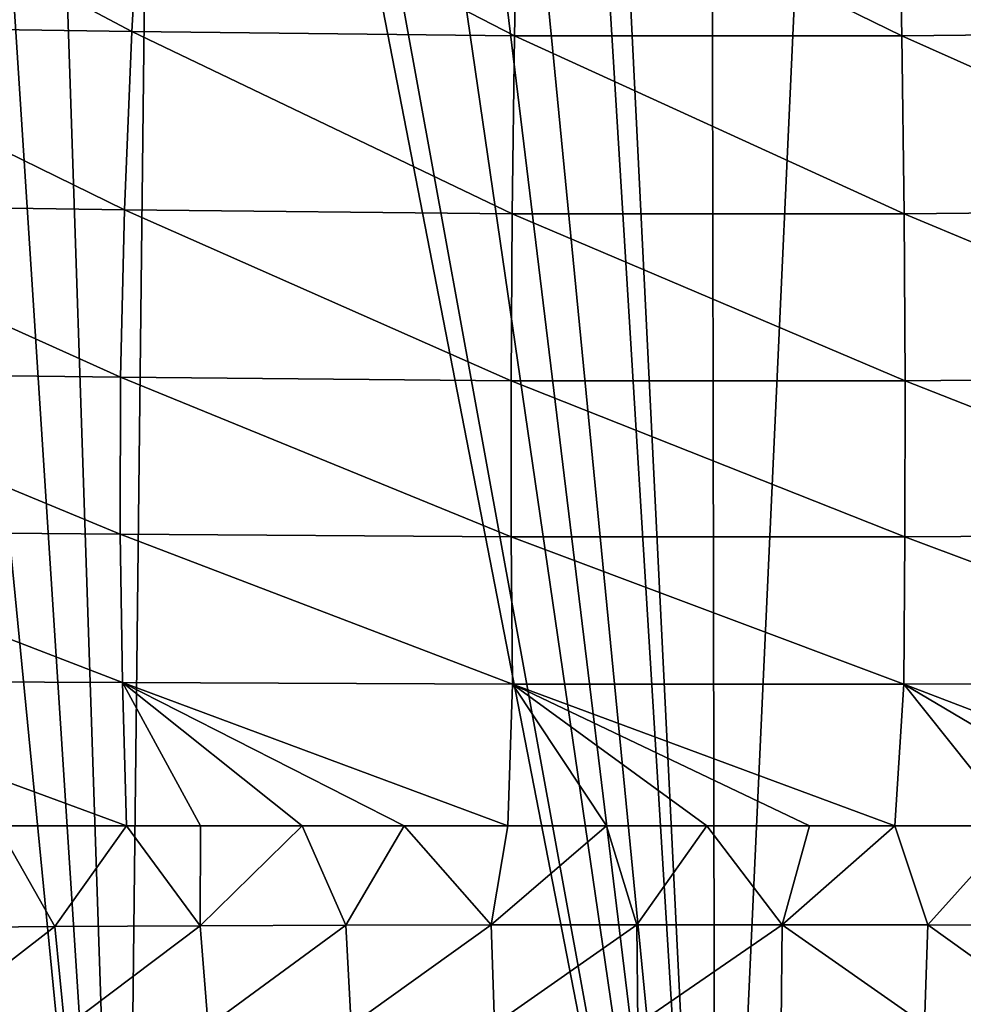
# Model space of a CAD drawing. Header units: metres. Extents: x -109 to 109, y -19 to 107.
# Tile 111 of 256: x -8 to 3, y 9 to 21. Entities that reach past the tile are written whole.
import ezdxf

# ---------------------------------------------------------------- set-up
doc = ezdxf.new("R2010")
doc.units = ezdxf.units.M
doc.layers.add('solid_21_412_310_XXX', color=7, linetype='CONTINUOUS')

msp = doc.modelspace()

# ---------------------------------------------------------------- linework, layer by layer
at = {"layer": 'solid_21_412_310_XXX'}
for points in [[(0.06898, 0.889927, 17.499998), (0.006606, 35.506176, 17.5), (-1.639499, 35.41711, 17.498882)], [(0.06898, 0.889927, 17.499998), (1.652565, 35.415668, 17.498865), (0.006606, 35.506176, 17.5)], [(0.06898, 0.889927, 17.499998), (-2.052655, 35.366463, 17.498247), (-3.268736, 35.150024, 17.495558)], [(0.06898, 0.889927, 17.499998), (-1.639499, 35.41711, 17.498882), (-2.052655, 35.366463, 17.498247)], [(0.06898, 0.889927, 17.499998), (6.916306, 0.889763, 17.48011), (1.652565, 35.415668, 17.498865)], [(6.916306, 0.889763, 17.48011), (2.055146, 35.366108, 17.498243), (1.652565, 35.415668, 17.498865)], [(6.916306, 0.889763, 17.48011), (3.281802, 35.147118, 17.495522), (2.055146, 35.366108, 17.498243)], [(0.06898, 0.889927, 17.499998), (-3.268736, 35.150024, 17.495558), (-4.070367, 34.950535, 17.493111)], [(0.06898, 0.889927, 17.499998), (-4.070367, 34.950535, 17.493111), (-4.853788, 34.709663, 17.490204)], [(0.06898, 0.889927, 17.499998), (-4.853788, 34.709663, 17.490204), (-6.010771, 34.2658, 17.484978)], [(0.06898, 0.889927, 17.499998), (-6.010771, 34.2658, 17.484978), (-6.385907, 34.097965, 17.483044)], [(-6.765034, 0.891536, 17.48097), (-6.385907, 34.097965, 17.483044), (-7.845449, 33.32246, 17.474407)], [(-6.765034, 0.891536, 17.48097), (0.06898, 0.889927, 17.499998), (-6.385907, 34.097965, 17.483044)], [(-6.765034, 0.891536, 17.48097), (-7.845449, 33.32246, 17.474407), (-8.818945, 32.662239, 17.467661)], [(-6.765034, 0.891536, 17.48097), (-8.818945, 32.662239, 17.467661), (-9.806915, 32.03455, 17.460009)], [(-9.823296, 0.892681, 17.459875), (-6.765034, 0.891536, 17.48097), (-9.806915, 32.03455, 17.460009)], [(-6.683738, 20.420673, -73.430725), (-11.111712, 20.488987, -73.280281), (-10.906039, 22.65962, -73.320045)], [(-6.560395, 22.59376, -73.473312), (-6.683738, 20.420673, -73.430725), (-10.906039, 22.65962, -73.320045)], [(-2.255049, 20.370478, -73.505592), (-6.683738, 20.420673, -73.430725), (-6.560395, 22.59376, -73.473312)], [(-2.213936, 22.544971, -73.549507), (-2.255049, 20.370478, -73.505592), (-6.560395, 22.59376, -73.473312)], [(6.529703, 22.593338, -73.474098), (6.652474, 20.420235, -73.431503), (2.182149, 22.544794, -73.549767)], [(2.222705, 20.370293, -73.505852), (-2.255049, 20.370478, -73.505592), (-2.213936, 22.544971, -73.549507)], [(2.182149, 22.544794, -73.549767), (2.222705, 20.370293, -73.505852), (-2.213936, 22.544971, -73.549507)], [(6.652474, 20.420235, -73.431503), (2.222705, 20.370293, -73.505852), (2.182149, 22.544794, -73.549767)], [(-6.769364, 18.359667, -73.385994), (-11.25566, 18.424866, -73.241028), (-11.111712, 20.488987, -73.280281)], [(-6.683738, 20.420673, -73.430725), (-6.769364, 18.359667, -73.385994), (-11.111712, 20.488987, -73.280281)], [(-2.282414, 18.312035, -73.458244), (-6.769364, 18.359667, -73.385994), (-6.683738, 20.420673, -73.430725)], [(-2.255049, 20.370478, -73.505592), (-2.282414, 18.312035, -73.458244), (-6.683738, 20.420673, -73.430725)], [(6.652474, 20.420235, -73.431503), (6.73772, 18.359247, -73.386742), (2.222705, 20.370293, -73.505852)], [(2.249776, 18.311857, -73.458496), (-2.282414, 18.312035, -73.458244), (-2.255049, 20.370478, -73.505592)], [(2.222705, 20.370293, -73.505852), (2.249776, 18.311857, -73.458496), (-2.255049, 20.370478, -73.505592)], [(6.73772, 18.359247, -73.386742), (2.249776, 18.311857, -73.458496), (2.222705, 20.370293, -73.505852)], [(-6.813702, 16.422653, -73.339165), (-11.331976, 16.478769, -73.202377), (-11.25566, 18.424866, -73.241028)], [(-6.769364, 18.359667, -73.385994), (-6.813702, 16.422653, -73.339165), (-11.25566, 18.424866, -73.241028)], [(-2.294789, 16.381819, -73.407478), (-6.813702, 16.422653, -73.339165), (-6.769364, 18.359667, -73.385994)], [(-2.282414, 18.312035, -73.458244), (-2.294789, 16.381819, -73.407478), (-6.769364, 18.359667, -73.385994)], [(6.73772, 18.359247, -73.386742), (6.781887, 16.422293, -73.339874), (2.249776, 18.311857, -73.458496)], [(2.262142, 16.381668, -73.407715), (-2.294789, 16.381819, -73.407478), (-2.282414, 18.312035, -73.458244)], [(2.249776, 18.311857, -73.458496), (2.262142, 16.381668, -73.407715), (-2.282414, 18.312035, -73.458244)], [(6.781887, 16.422293, -73.339874), (2.262142, 16.381668, -73.407715), (2.249776, 18.311857, -73.458496)], [(-6.818673, 14.604605, -73.290062), (-11.343774, 14.646027, -73.163834), (-11.331976, 16.478769, -73.202377)], [(-6.813702, 16.422653, -73.339165), (-6.818673, 14.604605, -73.290062), (-11.331976, 16.478769, -73.202377)], [(-2.292907, 14.574543, -73.353241), (-6.818673, 14.604605, -73.290062), (-6.813702, 16.422653, -73.339165)], [(-2.294789, 16.381819, -73.407478), (-2.292907, 14.574543, -73.353241), (-6.813702, 16.422653, -73.339165)], [(6.781887, 16.422293, -73.339874), (6.786886, 14.604337, -73.290726), (2.262142, 16.381668, -73.407715)], [(2.260519, 14.57443, -73.353462), (-2.292907, 14.574543, -73.353241), (-2.294789, 16.381819, -73.407478)], [(2.262142, 16.381668, -73.407715), (2.260519, 14.57443, -73.353462), (-2.294789, 16.381819, -73.407478)], [(6.786886, 14.604337, -73.290726), (2.260519, 14.57443, -73.353462), (2.262142, 16.381668, -73.407715)], [(-6.790021, 12.888684, -73.238373), (-11.300432, 12.910675, -73.124512), (-11.343774, 14.646027, -73.163834)], [(-6.818673, 14.604605, -73.290062), (-6.790021, 12.888684, -73.238373), (-11.343774, 14.646027, -73.163834)], [(-2.278872, 12.872741, -73.295456), (-6.790021, 12.888684, -73.238373), (-6.818673, 14.604605, -73.290062)], [(-2.292907, 14.574543, -73.353241), (-2.278872, 12.872741, -73.295456), (-6.818673, 14.604605, -73.290062)], [(6.786886, 14.604337, -73.290726), (6.75843, 12.888542, -73.238968), (2.260519, 14.57443, -73.353462)], [(2.246971, 12.872681, -73.295654), (-2.278872, 12.872741, -73.295456), (-2.292907, 14.574543, -73.353241)], [(2.260519, 14.57443, -73.353462), (2.246971, 12.872681, -73.295654), (-2.292907, 14.574543, -73.353241)], [(6.75843, 12.888542, -73.238968), (2.246971, 12.872681, -73.295654), (2.260519, 14.57443, -73.353462)], [(-6.744889, 11.230807, -73.183357), (-8.238404, 11.230777, -73.155365), (-11.300432, 12.910675, -73.124512)], [(-6.790021, 12.888684, -73.238373), (-6.744889, 11.230807, -73.183357), (-11.300432, 12.910675, -73.124512)], [(-5.889811, 11.230822, -73.196877), (-6.744889, 11.230807, -73.183357), (-6.790021, 12.888684, -73.238373)], [(-4.713162, 11.230838, -73.212486), (-5.889811, 11.230822, -73.196877), (-6.790021, 12.888684, -73.238373)], [(-3.531916, 11.230851, -73.22467), (-4.713162, 11.230838, -73.212486), (-6.790021, 12.888684, -73.238373)], [(-2.332303, 11.230861, -73.233475), (-3.531916, 11.230851, -73.22467), (-6.790021, 12.888684, -73.238373)], [(-2.278872, 12.872741, -73.295456), (-2.332303, 11.230861, -73.233475), (-6.790021, 12.888684, -73.238373)], [(-1.190076, 11.230865, -73.23851), (-2.332303, 11.230861, -73.233475), (-2.278872, 12.872741, -73.295456)], [(-0.031557, 11.230867, -73.240288), (-1.190076, 11.230865, -73.23851), (-2.278872, 12.872741, -73.295456)], [(1.155911, 11.230865, -73.238625), (-0.031557, 11.230867, -73.240288), (-2.278872, 12.872741, -73.295456)], [(2.144295, 11.230862, -73.234543), (1.155911, 11.230865, -73.238625), (-2.278872, 12.872741, -73.295456)], [(2.246971, 12.872681, -73.295654), (2.144295, 11.230862, -73.234543), (-2.278872, 12.872741, -73.295456)], [(3.554319, 11.230851, -73.224487), (2.144295, 11.230862, -73.234543), (2.246971, 12.872681, -73.295654)], [(6.75843, 12.888542, -73.238968), (6.532218, 11.230811, -73.186897), (2.246971, 12.872681, -73.295654)], [(5.016298, 11.230834, -73.208809), (3.554319, 11.230851, -73.224487), (2.246971, 12.872681, -73.295654)], [(6.532218, 11.230811, -73.186897), (5.016298, 11.230834, -73.208809), (2.246971, 12.872681, -73.295654)], [(-7.5732, 10.065448, -73.127991), (-9.255615, 10.053087, -73.095291), (-8.238404, 11.230777, -73.155365)], [(-7.5732, 10.065448, -73.127991), (-8.238404, 11.230777, -73.155365), (-6.744889, 11.230807, -73.183357)], [(-5.890473, 10.075777, -73.154152), (-7.5732, 10.065448, -73.127991), (-6.744889, 11.230807, -73.183357)], [(-5.890473, 10.075777, -73.154152), (-6.744889, 11.230807, -73.183357), (-5.889811, 11.230822, -73.196877)], [(-5.890473, 10.075777, -73.154152), (-5.889811, 11.230822, -73.196877), (-4.713162, 11.230838, -73.212486)], [(-4.20754, 10.082462, -73.173782), (-5.890473, 10.075777, -73.154152), (-4.713162, 11.230838, -73.212486)], [(-4.20754, 10.082462, -73.173782), (-4.713162, 11.230838, -73.212486), (-3.531916, 11.230851, -73.22467)], [(-2.524519, 10.086158, -73.186874), (-4.20754, 10.082462, -73.173782), (-3.531916, 11.230851, -73.22467)], [(-2.524519, 10.086158, -73.186874), (-3.531916, 11.230851, -73.22467), (-2.332303, 11.230861, -73.233475)], [(-2.524519, 10.086158, -73.186874), (-2.332303, 11.230861, -73.233475), (-1.190076, 11.230865, -73.23851)], [(-0.841529, 10.087635, -73.19342), (-2.524519, 10.086158, -73.186874), (-1.190076, 11.230865, -73.23851)], [(-0.841529, 10.087635, -73.19342), (-1.190076, 11.230865, -73.23851), (-0.031557, 11.230867, -73.240288)], [(0.841319, 10.087636, -73.193428), (-0.841529, 10.087635, -73.19342), (-0.031557, 11.230867, -73.240288)], [(0.841319, 10.087636, -73.193428), (-0.031557, 11.230867, -73.240288), (1.155911, 11.230865, -73.238625)], [(0.841319, 10.087636, -73.193428), (1.155911, 11.230865, -73.238625), (2.144295, 11.230862, -73.234543)], [(2.524027, 10.086159, -73.18689), (0.841319, 10.087636, -73.193428), (2.144295, 11.230862, -73.234543)], [(2.524027, 10.086159, -73.18689), (2.144295, 11.230862, -73.234543), (3.554319, 11.230851, -73.224487)], [(4.206714, 10.082465, -73.173805), (2.524027, 10.086159, -73.18689), (3.554319, 11.230851, -73.224487)], [(-9.116377, 8.871628, -73.057892), (-9.255615, 10.053087, -73.095291), (-7.5732, 10.065448, -73.127991)], [(-7.459048, 8.894985, -73.087006), (-9.116377, 8.871628, -73.057892), (-7.5732, 10.065448, -73.127991)], [(-7.459048, 8.894985, -73.087006), (-7.5732, 10.065448, -73.127991), (-5.890473, 10.075777, -73.154152)], [(-5.801455, 8.914477, -73.110298), (-7.459048, 8.894985, -73.087006), (-5.890473, 10.075777, -73.154152)], [(-5.801455, 8.914477, -73.110298), (-5.890473, 10.075777, -73.154152), (-4.20754, 10.082462, -73.173782)], [(-4.143821, 8.926971, -73.127777), (-5.801455, 8.914477, -73.110298), (-4.20754, 10.082462, -73.173782)], [(-4.143821, 8.926971, -73.127777), (-4.20754, 10.082462, -73.173782), (-2.524519, 10.086158, -73.186874)], [(-2.486215, 8.933785, -73.139427), (-4.143821, 8.926971, -73.127777), (-2.524519, 10.086158, -73.186874)], [(-2.486215, 8.933785, -73.139427), (-2.524519, 10.086158, -73.186874), (-0.841529, 10.087635, -73.19342)], [(-0.828697, 8.936458, -73.145264), (-2.486215, 8.933785, -73.139427), (-0.841529, 10.087635, -73.19342)], [(-0.828697, 8.936458, -73.145264), (-0.841529, 10.087635, -73.19342), (0.841319, 10.087636, -73.193428)], [(0.828674, 8.936459, -73.145264), (-0.828697, 8.936458, -73.145264), (0.841319, 10.087636, -73.193428)], [(2.485945, 8.933789, -73.139442), (0.828674, 8.936459, -73.145264), (0.841319, 10.087636, -73.193428)], [(2.485945, 8.933789, -73.139442), (0.841319, 10.087636, -73.193428), (2.524027, 10.086159, -73.18689)], [(4.14326, 8.926976, -73.127792), (2.485945, 8.933789, -73.139442), (2.524027, 10.086159, -73.18689)], [(4.14326, 8.926976, -73.127792), (2.524027, 10.086159, -73.18689), (4.206714, 10.082465, -73.173805)]]:
    msp.add_3dface(points, dxfattribs=at)

doc.saveas('drawing.dxf')
